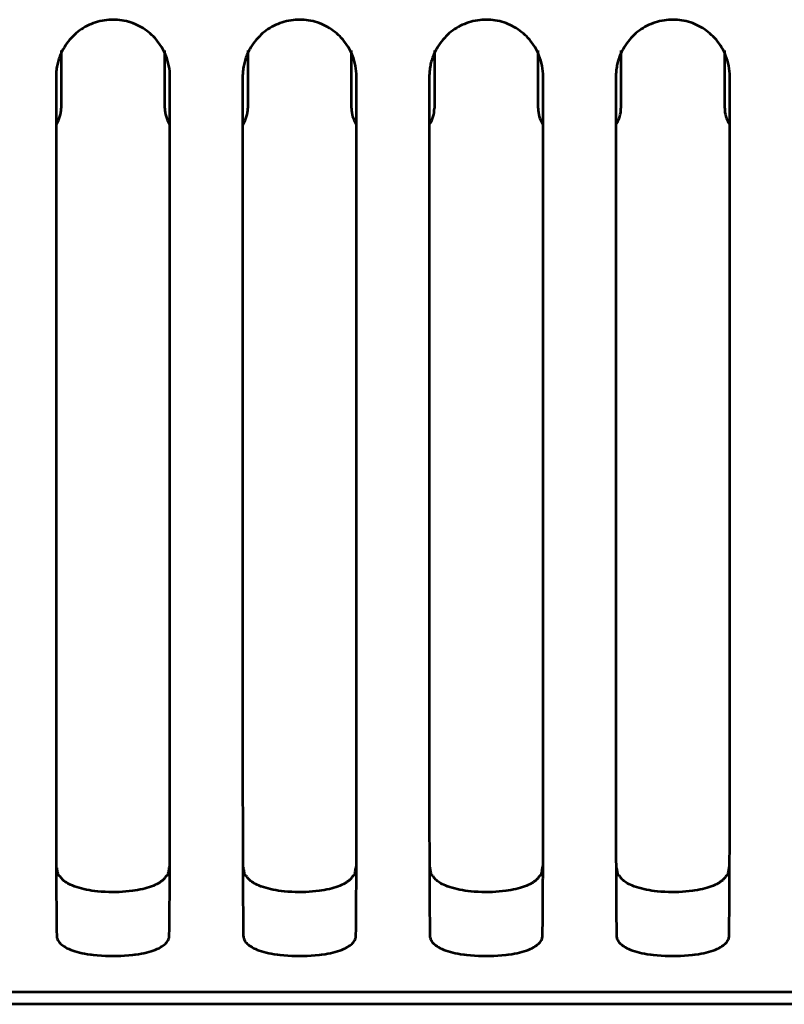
# Model space of a CAD drawing. Header units: millimetres. Extents: x 0 to 820, y 0 to 1200.
# Tile 28 of 81: x 120 to 151, y 657 to 698. Entities that reach past the tile are written whole.
import ezdxf

# ---------------------------------------------------------------- set-up
doc = ezdxf.new("R2010")
doc.units = ezdxf.units.MM
doc.header["$MEASUREMENT"] = 0
doc.layers.add('Layer 1', color=7, linetype='Continuous', lineweight=0)

# ---------------------------------------------------------------- blocks, each defined once
blk = doc.blocks.new('Block_3')
at = {"layer": 'Layer 1', "color": 18, "lineweight": 53, "true_color": 0x010101}
for p, q in [((121.04, 695.192), (121.04, 670.513)), ((125.74, 668.255), (125.74, 695.192)), ((128.74, 695.192), (128.74, 670.513)), ((133.44, 668.255), (133.44, 695.192)), ((136.44, 695.192), (136.44, 670.513)), ((141.14, 668.255), (141.14, 695.192)), ((144.14, 695.192), (144.14, 670.513)), ((148.84, 668.255), (148.84, 695.192)), ((121.04, 670.513), (121.04, 669.378)), ((128.74, 670.513), (128.74, 669.378)), ((136.44, 670.513), (136.44, 669.378)), ((144.14, 670.513), (144.14, 669.378)), ((121.04, 669.378), (121.04, 668.255)), ((128.74, 669.378), (128.74, 668.255)), ((136.44, 669.378), (136.44, 668.255)), ((144.14, 669.378), (144.14, 668.255)), ((121.046, 662.246), (121.046, 662.201)), ((121.046, 662.232), (121.046, 662.189)), ((125.658, 662.304), (125.648, 662.247)), ((125.658, 662.304), (125.649, 662.255)), ((125.733, 662.201), (125.733, 662.246)), ((125.733, 662.189), (125.733, 662.232)), ((128.746, 662.246), (128.746, 662.201)), ((128.746, 662.232), (128.746, 662.189)), ((133.358, 662.304), (133.348, 662.247)), ((133.358, 662.304), (133.349, 662.255)), ((133.433, 662.201), (133.433, 662.246)), ((133.433, 662.189), (133.433, 662.232)), ((136.446, 662.246), (136.446, 662.201)), ((136.446, 662.232), (136.446, 662.189)), ((141.058, 662.304), (141.048, 662.247)), ((141.058, 662.304), (141.049, 662.255)), ((141.133, 662.201), (141.133, 662.246)), ((141.133, 662.189), (141.133, 662.232)), ((144.146, 662.246), (144.146, 662.201)), ((144.146, 662.232), (144.147, 662.189)), ((148.758, 662.304), (148.748, 662.247)), ((148.833, 662.201), (148.833, 662.246)), ((148.833, 662.189), (148.833, 662.232)), ((70.99, 657.424), (276.739, 657.424))]:
    blk.add_line(p, q, dxfattribs=at)
for points in [[(125.567, 696.076), (125.531, 696.159), (125.492, 696.241), (125.449, 696.322), (125.403, 696.402), (125.353, 696.481), (125.3, 696.558), (125.244, 696.633), (125.186, 696.704), (125.124, 696.775), (125.059, 696.843), (124.992, 696.909), (124.923, 696.971), (124.852, 697.031), (124.779, 697.087), (124.705, 697.139), (124.628, 697.189), (124.549, 697.236), (124.468, 697.28), (124.385, 697.32), (124.3, 697.358), (124.214, 697.392), (124.126, 697.423), (124.037, 697.451), (124.036, 697.451), (123.946, 697.475), (123.855, 697.495), (123.763, 697.512), (123.672, 697.525), (123.58, 697.534), (123.487, 697.54), (123.395, 697.542), (123.304, 697.54), (123.212, 697.535), (123.12, 697.526), (123.027, 697.514), (122.936, 697.497), (122.844, 697.477), (122.754, 697.454), (122.754, 697.454), (122.664, 697.427), (122.576, 697.396), (122.489, 697.362), (122.404, 697.325), (122.322, 697.285), (122.24, 697.242), (122.161, 697.195), (122.084, 697.146), (122.009, 697.093), (121.936, 697.038), (121.865, 696.979), (121.795, 696.917), (121.728, 696.852), (121.663, 696.784), (121.601, 696.713), (121.543, 696.642), (121.486, 696.568), (121.433, 696.491), (121.382, 696.412), (121.336, 696.332), (121.292, 696.251), (121.253, 696.169), (121.217, 696.086)], [(133.267, 696.076), (133.231, 696.159), (133.192, 696.241), (133.149, 696.322), (133.103, 696.402), (133.053, 696.481), (133, 696.558), (132.944, 696.633), (132.886, 696.704), (132.824, 696.775), (132.759, 696.843), (132.692, 696.909), (132.623, 696.971), (132.552, 697.031), (132.479, 697.087), (132.405, 697.139), (132.328, 697.189), (132.249, 697.236), (132.168, 697.28), (132.085, 697.32), (132, 697.358), (131.914, 697.392), (131.826, 697.423), (131.737, 697.451), (131.736, 697.451), (131.646, 697.475), (131.555, 697.495), (131.463, 697.512), (131.372, 697.525), (131.279, 697.534), (131.187, 697.54), (131.095, 697.542), (131.004, 697.54), (130.912, 697.535), (130.82, 697.526), (130.727, 697.514), (130.636, 697.497), (130.544, 697.477), (130.454, 697.454), (130.454, 697.454), (130.364, 697.427), (130.276, 697.396), (130.189, 697.362), (130.104, 697.325), (130.021, 697.285), (129.94, 697.242), (129.861, 697.195), (129.784, 697.146), (129.709, 697.093), (129.636, 697.038), (129.565, 696.979), (129.495, 696.917), (129.428, 696.852), (129.363, 696.784), (129.301, 696.713), (129.243, 696.642), (129.186, 696.568), (129.133, 696.491), (129.082, 696.412), (129.036, 696.332), (128.992, 696.251), (128.952, 696.169), (128.917, 696.086)], [(140.967, 696.076), (140.931, 696.159), (140.892, 696.241), (140.849, 696.322), (140.803, 696.402), (140.753, 696.481), (140.7, 696.558), (140.644, 696.633), (140.586, 696.704), (140.524, 696.775), (140.459, 696.843), (140.392, 696.909), (140.323, 696.971), (140.252, 697.031), (140.179, 697.087), (140.105, 697.139), (140.028, 697.189), (139.949, 697.236), (139.868, 697.28), (139.785, 697.32), (139.7, 697.358), (139.614, 697.392), (139.526, 697.423), (139.437, 697.451), (139.436, 697.451), (139.346, 697.475), (139.255, 697.495), (139.163, 697.512), (139.072, 697.525), (138.979, 697.534), (138.887, 697.54), (138.795, 697.542), (138.704, 697.54), (138.612, 697.535), (138.52, 697.526), (138.427, 697.514), (138.336, 697.497), (138.244, 697.477), (138.154, 697.454), (138.154, 697.454), (138.064, 697.427), (137.976, 697.396), (137.889, 697.362), (137.804, 697.325), (137.721, 697.285), (137.64, 697.242), (137.561, 697.195), (137.484, 697.146), (137.409, 697.093), (137.336, 697.038), (137.265, 696.979), (137.195, 696.917), (137.128, 696.852), (137.063, 696.784), (137, 696.713), (136.943, 696.642), (136.886, 696.568), (136.833, 696.491), (136.782, 696.412), (136.736, 696.332), (136.692, 696.251), (136.652, 696.169), (136.617, 696.086)], [(148.667, 696.076), (148.631, 696.159), (148.592, 696.241), (148.549, 696.322), (148.503, 696.402), (148.453, 696.481), (148.4, 696.558), (148.344, 696.633), (148.286, 696.704), (148.224, 696.775), (148.159, 696.843), (148.092, 696.909), (148.023, 696.971), (147.952, 697.031), (147.879, 697.087), (147.805, 697.139), (147.728, 697.189), (147.649, 697.236), (147.568, 697.28), (147.485, 697.32), (147.4, 697.358), (147.314, 697.392), (147.226, 697.423), (147.137, 697.451), (147.136, 697.451), (147.046, 697.475), (146.955, 697.495), (146.863, 697.512), (146.772, 697.525), (146.68, 697.534), (146.587, 697.54), (146.495, 697.542), (146.404, 697.54), (146.312, 697.535), (146.219, 697.526), (146.127, 697.514), (146.036, 697.497), (145.944, 697.477), (145.854, 697.454), (145.854, 697.454), (145.764, 697.427), (145.676, 697.396), (145.589, 697.362), (145.504, 697.325), (145.421, 697.285), (145.34, 697.242), (145.261, 697.195), (145.184, 697.146), (145.109, 697.093), (145.036, 697.038), (144.965, 696.979), (144.895, 696.917), (144.828, 696.852), (144.763, 696.784), (144.701, 696.713), (144.643, 696.642), (144.586, 696.568), (144.533, 696.491), (144.482, 696.412), (144.435, 696.332), (144.392, 696.251), (144.352, 696.169), (144.317, 696.086)], [(121.216, 696.086), (121.196, 696.034), (121.176, 695.98), (121.158, 695.926), (121.14, 695.871), (121.124, 695.816), (121.11, 695.759), (121.096, 695.703), (121.085, 695.648), (121.074, 695.591), (121.065, 695.534), (121.057, 695.477), (121.051, 695.419), (121.046, 695.362), (121.043, 695.305), (121.04, 695.248), (121.04, 695.192)], [(128.916, 696.086), (128.896, 696.034), (128.876, 695.98), (128.858, 695.926), (128.84, 695.871), (128.824, 695.816), (128.81, 695.759), (128.796, 695.703), (128.785, 695.648), (128.774, 695.591), (128.765, 695.534), (128.757, 695.477), (128.751, 695.419), (128.746, 695.362), (128.743, 695.305), (128.74, 695.248), (128.74, 695.192)], [(136.617, 696.086), (136.596, 696.034), (136.576, 695.98), (136.557, 695.926), (136.54, 695.871), (136.524, 695.816), (136.51, 695.759), (136.496, 695.703), (136.485, 695.648), (136.474, 695.591), (136.465, 695.534), (136.457, 695.477), (136.451, 695.419), (136.446, 695.362), (136.443, 695.305), (136.44, 695.248), (136.44, 695.192)], [(144.316, 696.086), (144.296, 696.034), (144.276, 695.98), (144.257, 695.926), (144.24, 695.871), (144.224, 695.816), (144.21, 695.759), (144.196, 695.703), (144.185, 695.648), (144.174, 695.591), (144.165, 695.534), (144.157, 695.477), (144.151, 695.419), (144.146, 695.362), (144.143, 695.305), (144.14, 695.248), (144.14, 695.192)], [(121.04, 668.255), (121.04, 667.894), (121.04, 667.404), (121.04, 666.915), (121.04, 666.786), (121.04, 666.297), (121.04, 665.807), (121.04, 665.317), (121.041, 664.827), (121.041, 664.338), (121.042, 663.848), (121.043, 663.358)], [(125.736, 663.358), (125.737, 663.483), (125.737, 663.973), (125.738, 664.462), (125.738, 664.827), (125.739, 665.317), (125.739, 665.807), (125.739, 666.297), (125.739, 666.786), (125.739, 667.276), (125.739, 667.765), (125.739, 668.255)], [(128.74, 668.255), (128.74, 667.894), (128.74, 667.404), (128.74, 666.915), (128.74, 666.786), (128.74, 666.297), (128.74, 665.807), (128.74, 665.317), (128.741, 664.827), (128.741, 664.338), (128.742, 663.848), (128.743, 663.358)], [(133.436, 663.358), (133.437, 663.483), (133.437, 663.973), (133.438, 664.462), (133.438, 664.827), (133.439, 665.317), (133.439, 665.807), (133.439, 666.297), (133.439, 666.786), (133.439, 667.276), (133.439, 667.765), (133.44, 668.255)], [(136.44, 668.255), (136.44, 667.894), (136.44, 667.404), (136.44, 666.915), (136.44, 666.786), (136.44, 666.297), (136.44, 665.807), (136.44, 665.317), (136.441, 664.827), (136.441, 664.338), (136.442, 663.848), (136.443, 663.358)], [(141.136, 663.358), (141.137, 663.483), (141.137, 663.973), (141.138, 664.462), (141.138, 664.827), (141.139, 665.317), (141.139, 665.807), (141.139, 666.297), (141.139, 666.786), (141.139, 667.276), (141.139, 667.765), (141.139, 668.255)], [(144.14, 668.255), (144.14, 667.894), (144.14, 667.404), (144.14, 666.915), (144.14, 666.786), (144.14, 666.297), (144.14, 665.807), (144.14, 665.317), (144.141, 664.827), (144.141, 664.338), (144.142, 663.848), (144.143, 663.358)], [(148.836, 663.358), (148.837, 663.483), (148.837, 663.973), (148.838, 664.462), (148.838, 664.827), (148.839, 665.317), (148.839, 665.807), (148.839, 666.297), (148.839, 666.786), (148.839, 667.276), (148.839, 667.765), (148.839, 668.255)], [(121.043, 663.358), (121.043, 663.292), (121.043, 663.18), (121.044, 663.067), (121.044, 663.02), (121.044, 662.908), (121.044, 662.795), (121.045, 662.683), (121.045, 662.57), (121.045, 662.457), (121.046, 662.345), (121.046, 662.232)], [(125.733, 662.232), (125.733, 662.279), (125.734, 662.391), (125.734, 662.504), (125.734, 662.57), (125.734, 662.683), (125.735, 662.795), (125.735, 662.908), (125.735, 663.021), (125.736, 663.133), (125.736, 663.246), (125.736, 663.358)], [(128.743, 663.358), (128.743, 663.292), (128.743, 663.18), (128.744, 663.067), (128.744, 663.02), (128.744, 662.908), (128.744, 662.795), (128.745, 662.683), (128.745, 662.57), (128.745, 662.457), (128.746, 662.345), (128.746, 662.232)], [(133.433, 662.232), (133.433, 662.279), (133.434, 662.391), (133.434, 662.504), (133.434, 662.57), (133.434, 662.683), (133.435, 662.795), (133.435, 662.908), (133.435, 663.021), (133.436, 663.133), (133.436, 663.246), (133.436, 663.358)], [(136.443, 663.358), (136.443, 663.292), (136.443, 663.18), (136.444, 663.067), (136.444, 663.02), (136.444, 662.908), (136.444, 662.795), (136.445, 662.683), (136.445, 662.57), (136.445, 662.457), (136.446, 662.345), (136.446, 662.232)], [(141.133, 662.232), (141.133, 662.279), (141.134, 662.391), (141.134, 662.504), (141.134, 662.57), (141.134, 662.683), (141.135, 662.795), (141.135, 662.908), (141.135, 663.021), (141.136, 663.133), (141.136, 663.246), (141.136, 663.358)], [(144.143, 663.358), (144.143, 663.292), (144.143, 663.18), (144.144, 663.067), (144.144, 663.02), (144.144, 662.908), (144.144, 662.795), (144.145, 662.683), (144.145, 662.57), (144.145, 662.457), (144.146, 662.345), (144.146, 662.232)], [(148.833, 662.232), (148.833, 662.279), (148.834, 662.391), (148.834, 662.504), (148.834, 662.57), (148.834, 662.683), (148.835, 662.795), (148.835, 662.908), (148.835, 663.021), (148.836, 663.133), (148.836, 663.246), (148.836, 663.358)], [(121.131, 662.246), (121.126, 662.275), (121.121, 662.304), (121.116, 662.333), (121.111, 662.362), (121.106, 662.39), (121.101, 662.419), (121.096, 662.448), (121.091, 662.477), (121.086, 662.506), (121.08, 662.534)], [(125.709, 662.592), (125.704, 662.563), (125.699, 662.534), (125.694, 662.506), (125.688, 662.477), (125.683, 662.448), (125.678, 662.419), (125.673, 662.391), (125.668, 662.362), (125.663, 662.333), (125.658, 662.304)], [(128.831, 662.246), (128.826, 662.275), (128.821, 662.304), (128.816, 662.333), (128.811, 662.362), (128.806, 662.39), (128.801, 662.419), (128.796, 662.448), (128.791, 662.477), (128.786, 662.506), (128.78, 662.534)], [(133.409, 662.592), (133.404, 662.563), (133.399, 662.534), (133.394, 662.506), (133.388, 662.477), (133.383, 662.448), (133.378, 662.419), (133.373, 662.391), (133.368, 662.362), (133.363, 662.333), (133.358, 662.304)], [(136.531, 662.246), (136.526, 662.275), (136.521, 662.304), (136.516, 662.333), (136.511, 662.362), (136.506, 662.39), (136.501, 662.419), (136.496, 662.448), (136.491, 662.477), (136.486, 662.506), (136.481, 662.534)], [(141.109, 662.592), (141.104, 662.563), (141.099, 662.534), (141.094, 662.506), (141.088, 662.477), (141.083, 662.448), (141.078, 662.419), (141.073, 662.391), (141.068, 662.362), (141.063, 662.333), (141.058, 662.304)], [(144.231, 662.246), (144.226, 662.275), (144.221, 662.304), (144.216, 662.333), (144.211, 662.362), (144.206, 662.39), (144.201, 662.419), (144.196, 662.448), (144.191, 662.477), (144.186, 662.506), (144.18, 662.534)], [(148.809, 662.592), (148.804, 662.563), (148.799, 662.534), (148.794, 662.506), (148.788, 662.477), (148.783, 662.448), (148.778, 662.419), (148.773, 662.391), (148.768, 662.362), (148.763, 662.333), (148.758, 662.304)], [(121.046, 662.189), (121.046, 662.166), (121.047, 662.144), (121.047, 662.121), (121.047, 662.099), (121.047, 662.076), (121.047, 662.054), (121.047, 662.031), (121.047, 662.009), (121.047, 661.986), (121.047, 661.964)], [(121.047, 661.964), (121.048, 661.787), (121.049, 661.564), (121.051, 661.341), (121.051, 661.294), (121.052, 661.071), (121.054, 660.847), (121.055, 660.624), (121.058, 660.401), (121.06, 660.178), (121.063, 659.954), (121.066, 659.731)], [(121.198, 662.202), (121.195, 662.203), (121.187, 662.206), (121.18, 662.209), (121.172, 662.212), (121.165, 662.216), (121.158, 662.219), (121.15, 662.224), (121.147, 662.226), (121.141, 662.231), (121.136, 662.236), (121.133, 662.241), (121.132, 662.246)], [(125.202, 661.871), (125.13, 661.835), (125.055, 661.801), (124.975, 661.769), (124.893, 661.74), (124.806, 661.711), (124.714, 661.685), (124.617, 661.661), (124.515, 661.639), (124.406, 661.618), (124.289, 661.599), (124.199, 661.587), (124.062, 661.57), (123.925, 661.557), (123.785, 661.547), (123.644, 661.54), (123.501, 661.535), (123.357, 661.535), (123.211, 661.537), (123.064, 661.543), (122.916, 661.552), (122.916, 661.552), (122.899, 661.553), (122.764, 661.564), (122.638, 661.578), (122.519, 661.594), (122.407, 661.612), (122.298, 661.632), (122.193, 661.655), (122.091, 661.68), (121.991, 661.709), (121.894, 661.739), (121.799, 661.773), (121.795, 661.774), (121.714, 661.806), (121.642, 661.836), (121.578, 661.867), (121.52, 661.898), (121.467, 661.929), (121.42, 661.96), (121.377, 661.993), (121.338, 662.025), (121.303, 662.059), (121.272, 662.093), (121.244, 662.128), (121.22, 662.164), (121.198, 662.202)], [(125.433, 662.022), (125.411, 662.004), (125.39, 661.987), (125.368, 661.971), (125.345, 661.955), (125.322, 661.94), (125.299, 661.925), (125.275, 661.91), (125.251, 661.897), (125.227, 661.883), (125.202, 661.871)], [(125.581, 662.202), (125.57, 662.181), (125.557, 662.162), (125.544, 662.142), (125.53, 662.124), (125.515, 662.105), (125.5, 662.088), (125.484, 662.07), (125.467, 662.053), (125.45, 662.037), (125.432, 662.022)], [(125.6, 662.209), (125.599, 662.208), (125.597, 662.208), (125.595, 662.207), (125.593, 662.206), (125.591, 662.206), (125.591, 662.205), (125.589, 662.205), (125.587, 662.204), (125.585, 662.203), (125.583, 662.202), (125.581, 662.202)], [(125.648, 662.246), (125.646, 662.242), (125.643, 662.237), (125.639, 662.232), (125.634, 662.228), (125.633, 662.227), (125.628, 662.223), (125.622, 662.22), (125.617, 662.217), (125.611, 662.214), (125.606, 662.212), (125.6, 662.209)], [(125.714, 659.731), (125.714, 659.776), (125.717, 659.999), (125.72, 660.222), (125.721, 660.401), (125.724, 660.624), (125.725, 660.848), (125.727, 661.071), (125.728, 661.294), (125.73, 661.517), (125.731, 661.74), (125.732, 661.964)], [(125.732, 661.964), (125.732, 661.986), (125.732, 662.009), (125.732, 662.031), (125.732, 662.054), (125.732, 662.076), (125.733, 662.099), (125.733, 662.122), (125.733, 662.144), (125.733, 662.166), (125.733, 662.189)], [(128.746, 662.189), (128.746, 662.166), (128.746, 662.144), (128.747, 662.121), (128.747, 662.099), (128.747, 662.076), (128.747, 662.054), (128.747, 662.031), (128.747, 662.009), (128.747, 661.986), (128.747, 661.964)], [(128.747, 661.964), (128.748, 661.787), (128.749, 661.564), (128.75, 661.341), (128.751, 661.294), (128.752, 661.071), (128.754, 660.847), (128.755, 660.624), (128.758, 660.401), (128.76, 660.178), (128.762, 659.954), (128.766, 659.731)], [(128.898, 662.202), (128.895, 662.203), (128.887, 662.206), (128.879, 662.209), (128.872, 662.212), (128.865, 662.216), (128.858, 662.219), (128.85, 662.224), (128.847, 662.226), (128.841, 662.231), (128.836, 662.236), (128.833, 662.241), (128.831, 662.246)], [(132.902, 661.871), (132.83, 661.835), (132.755, 661.801), (132.675, 661.769), (132.593, 661.74), (132.506, 661.711), (132.414, 661.685), (132.317, 661.661), (132.215, 661.639), (132.106, 661.618), (131.989, 661.599), (131.899, 661.587), (131.762, 661.57), (131.625, 661.557), (131.485, 661.547), (131.344, 661.54), (131.201, 661.535), (131.057, 661.535), (130.911, 661.537), (130.764, 661.543), (130.616, 661.552), (130.616, 661.552), (130.599, 661.553), (130.464, 661.564), (130.338, 661.578), (130.219, 661.594), (130.107, 661.612), (129.998, 661.632), (129.893, 661.655), (129.791, 661.68), (129.691, 661.709), (129.594, 661.739), (129.499, 661.773), (129.495, 661.774), (129.414, 661.806), (129.342, 661.836), (129.278, 661.867), (129.22, 661.898), (129.167, 661.929), (129.12, 661.96), (129.077, 661.993), (129.038, 662.025), (129.003, 662.059), (128.972, 662.093), (128.944, 662.128), (128.92, 662.164), (128.898, 662.202)], [(133.133, 662.022), (133.111, 662.004), (133.09, 661.987), (133.068, 661.971), (133.045, 661.955), (133.022, 661.94), (132.998, 661.925), (132.975, 661.91), (132.951, 661.897), (132.927, 661.883), (132.902, 661.871)], [(133.281, 662.202), (133.27, 662.181), (133.257, 662.162), (133.244, 662.142), (133.23, 662.124), (133.215, 662.105), (133.2, 662.088), (133.184, 662.07), (133.167, 662.053), (133.15, 662.037), (133.133, 662.022)], [(133.3, 662.209), (133.299, 662.208), (133.297, 662.208), (133.295, 662.207), (133.293, 662.206), (133.291, 662.206), (133.291, 662.205), (133.289, 662.205), (133.287, 662.204), (133.285, 662.203), (133.283, 662.202), (133.281, 662.202)], [(133.348, 662.246), (133.346, 662.242), (133.343, 662.237), (133.339, 662.232), (133.334, 662.228), (133.333, 662.227), (133.328, 662.223), (133.322, 662.22), (133.317, 662.217), (133.311, 662.214), (133.306, 662.212), (133.3, 662.209)], [(133.414, 659.731), (133.414, 659.776), (133.417, 659.999), (133.42, 660.222), (133.421, 660.401), (133.424, 660.624), (133.425, 660.848), (133.427, 661.071), (133.428, 661.294), (133.43, 661.517), (133.431, 661.74), (133.432, 661.964)], [(133.432, 661.964), (133.432, 661.986), (133.432, 662.009), (133.432, 662.031), (133.432, 662.054), (133.432, 662.076), (133.433, 662.099), (133.433, 662.122), (133.433, 662.144), (133.433, 662.166), (133.433, 662.189)], [(136.446, 662.189), (136.446, 662.166), (136.446, 662.144), (136.447, 662.121), (136.447, 662.099), (136.447, 662.076), (136.447, 662.054), (136.447, 662.031), (136.447, 662.009), (136.447, 661.986), (136.447, 661.964)], [(136.447, 661.964), (136.448, 661.787), (136.449, 661.564), (136.45, 661.341), (136.451, 661.294), (136.452, 661.071), (136.454, 660.847), (136.455, 660.624), (136.458, 660.401), (136.46, 660.178), (136.462, 659.954), (136.466, 659.731)], [(136.598, 662.202), (136.595, 662.203), (136.587, 662.206), (136.579, 662.209), (136.572, 662.212), (136.565, 662.216), (136.558, 662.219), (136.55, 662.224), (136.547, 662.226), (136.541, 662.231), (136.536, 662.236), (136.533, 662.241), (136.531, 662.246)], [(140.602, 661.871), (140.53, 661.835), (140.454, 661.801), (140.375, 661.769), (140.293, 661.74), (140.206, 661.711), (140.114, 661.685), (140.018, 661.661), (139.915, 661.639), (139.806, 661.618), (139.689, 661.599), (139.599, 661.587), (139.462, 661.57), (139.325, 661.557), (139.185, 661.547), (139.044, 661.54), (138.901, 661.535), (138.757, 661.535), (138.611, 661.537), (138.464, 661.543), (138.316, 661.552), (138.316, 661.552), (138.299, 661.553), (138.164, 661.564), (138.038, 661.578), (137.919, 661.594), (137.807, 661.612), (137.698, 661.632), (137.593, 661.655), (137.491, 661.68), (137.391, 661.709), (137.294, 661.739), (137.199, 661.773), (137.195, 661.774), (137.114, 661.806), (137.042, 661.836), (136.978, 661.867), (136.92, 661.898), (136.867, 661.929), (136.82, 661.96), (136.777, 661.993), (136.738, 662.025), (136.703, 662.059), (136.672, 662.093), (136.644, 662.128), (136.62, 662.164), (136.598, 662.202)], [(140.833, 662.022), (140.811, 662.004), (140.79, 661.987), (140.768, 661.971), (140.745, 661.955), (140.722, 661.94), (140.698, 661.925), (140.675, 661.91), (140.651, 661.897), (140.627, 661.883), (140.602, 661.871)], [(140.981, 662.202), (140.97, 662.181), (140.957, 662.162), (140.944, 662.142), (140.93, 662.124), (140.915, 662.105), (140.9, 662.088), (140.884, 662.07), (140.867, 662.053), (140.85, 662.037), (140.833, 662.022)], [(141, 662.209), (140.999, 662.208), (140.997, 662.208), (140.995, 662.207), (140.993, 662.206), (140.991, 662.206), (140.991, 662.205), (140.989, 662.205), (140.987, 662.204), (140.985, 662.203), (140.983, 662.202), (140.981, 662.202)], [(141.048, 662.246), (141.046, 662.242), (141.043, 662.237), (141.039, 662.232), (141.034, 662.228), (141.033, 662.227), (141.028, 662.223), (141.022, 662.22), (141.017, 662.217), (141.011, 662.214), (141.006, 662.212), (141, 662.209)], [(141.114, 659.731), (141.114, 659.776), (141.117, 659.999), (141.12, 660.222), (141.121, 660.401), (141.124, 660.624), (141.125, 660.848), (141.127, 661.071), (141.128, 661.294), (141.13, 661.517), (141.131, 661.74), (141.132, 661.964)], [(141.132, 661.964), (141.132, 661.986), (141.132, 662.009), (141.132, 662.031), (141.132, 662.054), (141.132, 662.076), (141.133, 662.099), (141.133, 662.122), (141.133, 662.144), (141.133, 662.166), (141.133, 662.189)], [(144.146, 662.189), (144.146, 662.166), (144.146, 662.144), (144.147, 662.121), (144.147, 662.099), (144.147, 662.076), (144.147, 662.054), (144.147, 662.031), (144.147, 662.009), (144.147, 661.986), (144.147, 661.964)], [(144.147, 661.964), (144.148, 661.787), (144.149, 661.564), (144.15, 661.341), (144.151, 661.294), (144.152, 661.071), (144.154, 660.847), (144.155, 660.624), (144.158, 660.401), (144.16, 660.178), (144.162, 659.954), (144.166, 659.731)], [(144.298, 662.202), (144.295, 662.203), (144.287, 662.206), (144.28, 662.209), (144.272, 662.212), (144.265, 662.216), (144.258, 662.219), (144.25, 662.224), (144.247, 662.226), (144.241, 662.231), (144.236, 662.236), (144.233, 662.241), (144.232, 662.246)], [(148.302, 661.871), (148.23, 661.835), (148.155, 661.801), (148.076, 661.769), (147.993, 661.74), (147.906, 661.711), (147.814, 661.685), (147.717, 661.661), (147.615, 661.639), (147.506, 661.618), (147.389, 661.599), (147.299, 661.587), (147.163, 661.57), (147.025, 661.557), (146.885, 661.547), (146.744, 661.54), (146.601, 661.535), (146.457, 661.535), (146.311, 661.537), (146.164, 661.543), (146.016, 661.552), (146.016, 661.552), (145.999, 661.553), (145.864, 661.564), (145.738, 661.578), (145.619, 661.594), (145.507, 661.612), (145.398, 661.632), (145.293, 661.655), (145.191, 661.68), (145.091, 661.709), (144.994, 661.739), (144.899, 661.773), (144.895, 661.774), (144.814, 661.806), (144.742, 661.836), (144.678, 661.867), (144.62, 661.898), (144.567, 661.929), (144.52, 661.96), (144.477, 661.993), (144.438, 662.025), (144.403, 662.059), (144.372, 662.093), (144.345, 662.128), (144.32, 662.164), (144.298, 662.202)], [(148.533, 662.022), (148.511, 662.004), (148.49, 661.987), (148.468, 661.971), (148.445, 661.955), (148.422, 661.94), (148.398, 661.925), (148.375, 661.91), (148.351, 661.897), (148.327, 661.883), (148.302, 661.871)], [(148.681, 662.202), (148.67, 662.181), (148.657, 662.162), (148.644, 662.142), (148.63, 662.124), (148.615, 662.105), (148.6, 662.088), (148.584, 662.07), (148.567, 662.053), (148.55, 662.037), (148.532, 662.022)], [(148.7, 662.209), (148.699, 662.208), (148.697, 662.208), (148.695, 662.207), (148.693, 662.206), (148.691, 662.206), (148.691, 662.205), (148.689, 662.205), (148.687, 662.204), (148.685, 662.203), (148.683, 662.202), (148.681, 662.202)], [(148.748, 662.246), (148.746, 662.242), (148.743, 662.237), (148.739, 662.232), (148.734, 662.228), (148.733, 662.227), (148.728, 662.223), (148.722, 662.22), (148.717, 662.217), (148.711, 662.214), (148.706, 662.212), (148.7, 662.209)], [(148.814, 659.731), (148.814, 659.776), (148.817, 659.999), (148.82, 660.222), (148.821, 660.401), (148.824, 660.624), (148.826, 660.848), (148.827, 661.071), (148.828, 661.294), (148.83, 661.517), (148.831, 661.74), (148.832, 661.964)], [(148.832, 661.964), (148.832, 661.986), (148.832, 662.009), (148.832, 662.031), (148.832, 662.054), (148.832, 662.076), (148.833, 662.099), (148.833, 662.122), (148.833, 662.144), (148.833, 662.166), (148.833, 662.189)], [(121.066, 659.731), (121.068, 659.693), (121.074, 659.657), (121.084, 659.62), (121.097, 659.584), (121.115, 659.549), (121.136, 659.513), (121.162, 659.478), (121.192, 659.443), (121.228, 659.407), (121.268, 659.372), (121.314, 659.336), (121.367, 659.301), (121.426, 659.265), (121.491, 659.23), (121.564, 659.195), (121.644, 659.161), (121.726, 659.129), (121.821, 659.096), (121.917, 659.067), (122.013, 659.041), (122.113, 659.018), (122.219, 658.998), (122.334, 658.979), (122.466, 658.961), (122.482, 658.959), (122.572, 658.948), (122.742, 658.931), (122.91, 658.918), (123.074, 658.908), (123.234, 658.902), (123.39, 658.901), (123.546, 658.902), (123.706, 658.908), (123.87, 658.918), (124.037, 658.931), (124.209, 658.948), (124.297, 658.959), (124.313, 658.961), (124.446, 658.979), (124.561, 658.998), (124.666, 659.018), (124.766, 659.041), (124.863, 659.067), (124.958, 659.096), (125.053, 659.129), (125.135, 659.161), (125.215, 659.195), (125.288, 659.23), (125.353, 659.265), (125.412, 659.301), (125.464, 659.336), (125.511, 659.372), (125.552, 659.407), (125.587, 659.442), (125.617, 659.478), (125.643, 659.513), (125.664, 659.549), (125.682, 659.584), (125.695, 659.62), (125.705, 659.657), (125.711, 659.693), (125.714, 659.731)], [(128.766, 659.731), (128.768, 659.693), (128.774, 659.657), (128.784, 659.62), (128.797, 659.584), (128.815, 659.549), (128.836, 659.513), (128.862, 659.478), (128.892, 659.443), (128.928, 659.407), (128.968, 659.372), (129.014, 659.336), (129.067, 659.301), (129.126, 659.265), (129.191, 659.23), (129.264, 659.195), (129.344, 659.161), (129.426, 659.129), (129.521, 659.096), (129.617, 659.067), (129.713, 659.041), (129.813, 659.018), (129.919, 658.998), (130.034, 658.979), (130.166, 658.961), (130.182, 658.959), (130.272, 658.948), (130.442, 658.931), (130.61, 658.918), (130.774, 658.908), (130.934, 658.902), (131.09, 658.901), (131.246, 658.902), (131.406, 658.908), (131.57, 658.918), (131.737, 658.931), (131.908, 658.948), (131.997, 658.959), (132.013, 658.961), (132.146, 658.979), (132.261, 658.998), (132.366, 659.018), (132.466, 659.041), (132.563, 659.067), (132.658, 659.096), (132.753, 659.129), (132.835, 659.161), (132.915, 659.195), (132.988, 659.23), (133.053, 659.265), (133.112, 659.301), (133.165, 659.336), (133.211, 659.372), (133.252, 659.407), (133.287, 659.442), (133.317, 659.478), (133.343, 659.513), (133.364, 659.549), (133.382, 659.584), (133.395, 659.62), (133.405, 659.657), (133.411, 659.693), (133.414, 659.731)], [(136.466, 659.731), (136.468, 659.693), (136.474, 659.657), (136.484, 659.62), (136.497, 659.584), (136.515, 659.549), (136.536, 659.513), (136.562, 659.478), (136.592, 659.443), (136.628, 659.407), (136.668, 659.372), (136.714, 659.336), (136.767, 659.301), (136.826, 659.265), (136.892, 659.23), (136.964, 659.195), (137.044, 659.161), (137.126, 659.129), (137.221, 659.096), (137.317, 659.067), (137.413, 659.041), (137.513, 659.018), (137.619, 658.998), (137.734, 658.979), (137.866, 658.961), (137.882, 658.959), (137.972, 658.948), (138.142, 658.931), (138.31, 658.918), (138.474, 658.908), (138.634, 658.902), (138.79, 658.901), (138.945, 658.902), (139.106, 658.908), (139.27, 658.918), (139.438, 658.931), (139.608, 658.948), (139.697, 658.959), (139.713, 658.961), (139.846, 658.979), (139.961, 658.998), (140.066, 659.018), (140.166, 659.041), (140.263, 659.067), (140.358, 659.096), (140.453, 659.129), (140.535, 659.161), (140.615, 659.195), (140.688, 659.23), (140.753, 659.265), (140.812, 659.301), (140.865, 659.336), (140.911, 659.372), (140.952, 659.407), (140.987, 659.442), (141.017, 659.478), (141.043, 659.513), (141.065, 659.549), (141.082, 659.584), (141.095, 659.62), (141.105, 659.657), (141.111, 659.693), (141.114, 659.731)], [(144.166, 659.731), (144.168, 659.693), (144.174, 659.657), (144.184, 659.62), (144.197, 659.584), (144.215, 659.549), (144.236, 659.513), (144.262, 659.478), (144.292, 659.443), (144.328, 659.407), (144.368, 659.372), (144.414, 659.336), (144.467, 659.301), (144.526, 659.265), (144.591, 659.23), (144.664, 659.195), (144.744, 659.161), (144.826, 659.129), (144.921, 659.096), (145.017, 659.067), (145.113, 659.041), (145.213, 659.018), (145.319, 658.998), (145.434, 658.979), (145.566, 658.961), (145.582, 658.959), (145.672, 658.948), (145.842, 658.931), (146.01, 658.918), (146.174, 658.908), (146.334, 658.902), (146.49, 658.901), (146.646, 658.902), (146.806, 658.908), (146.97, 658.918), (147.137, 658.931), (147.308, 658.948), (147.397, 658.959), (147.413, 658.961), (147.546, 658.979), (147.661, 658.998), (147.766, 659.018), (147.866, 659.041), (147.963, 659.067), (148.058, 659.096), (148.153, 659.129), (148.235, 659.161), (148.315, 659.195), (148.388, 659.23), (148.453, 659.265), (148.512, 659.301), (148.564, 659.336), (148.611, 659.372), (148.652, 659.407), (148.687, 659.442), (148.717, 659.478), (148.743, 659.513), (148.765, 659.549), (148.782, 659.584), (148.795, 659.62), (148.805, 659.657), (148.811, 659.693), (148.814, 659.731)]]:
    blk.add_lwpolyline(points, dxfattribs=at)
for points in [[(125.696, 695.639), (125.668, 695.788), (125.624, 695.935), (125.567, 696.076)], [(133.396, 695.639), (133.368, 695.788), (133.324, 695.935), (133.267, 696.076)], [(141.097, 695.639), (141.068, 695.788), (141.024, 695.935), (140.967, 696.076)], [(148.796, 695.639), (148.768, 695.788), (148.724, 695.935), (148.667, 696.076)], [(125.74, 695.192), (125.74, 695.342), (125.725, 695.492), (125.697, 695.639)], [(133.44, 695.192), (133.44, 695.342), (133.425, 695.492), (133.397, 695.639)], [(141.14, 695.192), (141.14, 695.342), (141.125, 695.492), (141.097, 695.639)], [(148.84, 695.192), (148.84, 695.342), (148.825, 695.492), (148.797, 695.639)]]:
    blk.add_open_spline(points, degree=3, dxfattribs=at)
blk = doc.blocks.new('Block_33')
at = {"layer": 'Layer 1', "color": 18, "lineweight": 53, "true_color": 0x010101}
for p, q in [((121.25, 696.272), (121.25, 693.892)), ((125.529, 693.892), (125.529, 696.272)), ((128.95, 696.272), (128.95, 693.892)), ((133.229, 693.892), (133.229, 696.272)), ((136.65, 696.272), (136.65, 693.892)), ((140.929, 693.892), (140.929, 696.272)), ((144.35, 696.272), (144.35, 693.892)), ((148.629, 693.892), (148.629, 696.272)), ((276.74, 656.907), (70.939, 656.907))]:
    blk.add_line(p, q, dxfattribs=at)
for points in [[(121.055, 693.219), (121.182, 693.42), (121.25, 693.654), (121.25, 693.892)], [(125.529, 693.892), (125.529, 693.654), (125.597, 693.42), (125.724, 693.219)], [(128.755, 693.219), (128.882, 693.42), (128.95, 693.654), (128.95, 693.892)], [(133.229, 693.892), (133.229, 693.654), (133.297, 693.42), (133.424, 693.219)], [(136.455, 693.219), (136.582, 693.42), (136.65, 693.654), (136.65, 693.892)], [(140.929, 693.892), (140.929, 693.654), (140.997, 693.42), (141.124, 693.219)], [(144.155, 693.219), (144.283, 693.42), (144.35, 693.654), (144.35, 693.892)], [(148.629, 693.892), (148.629, 693.654), (148.697, 693.42), (148.824, 693.219)]]:
    blk.add_open_spline(points, degree=3, dxfattribs=at)

msp = doc.modelspace()

# ---------------------------------------------------------------- block references
at = {"layer": 'Layer 1'}
for name in ['Block_3', 'Block_33']:
    msp.add_blockref(name, (0, 0), dxfattribs=at)

doc.saveas('drawing.dxf')
